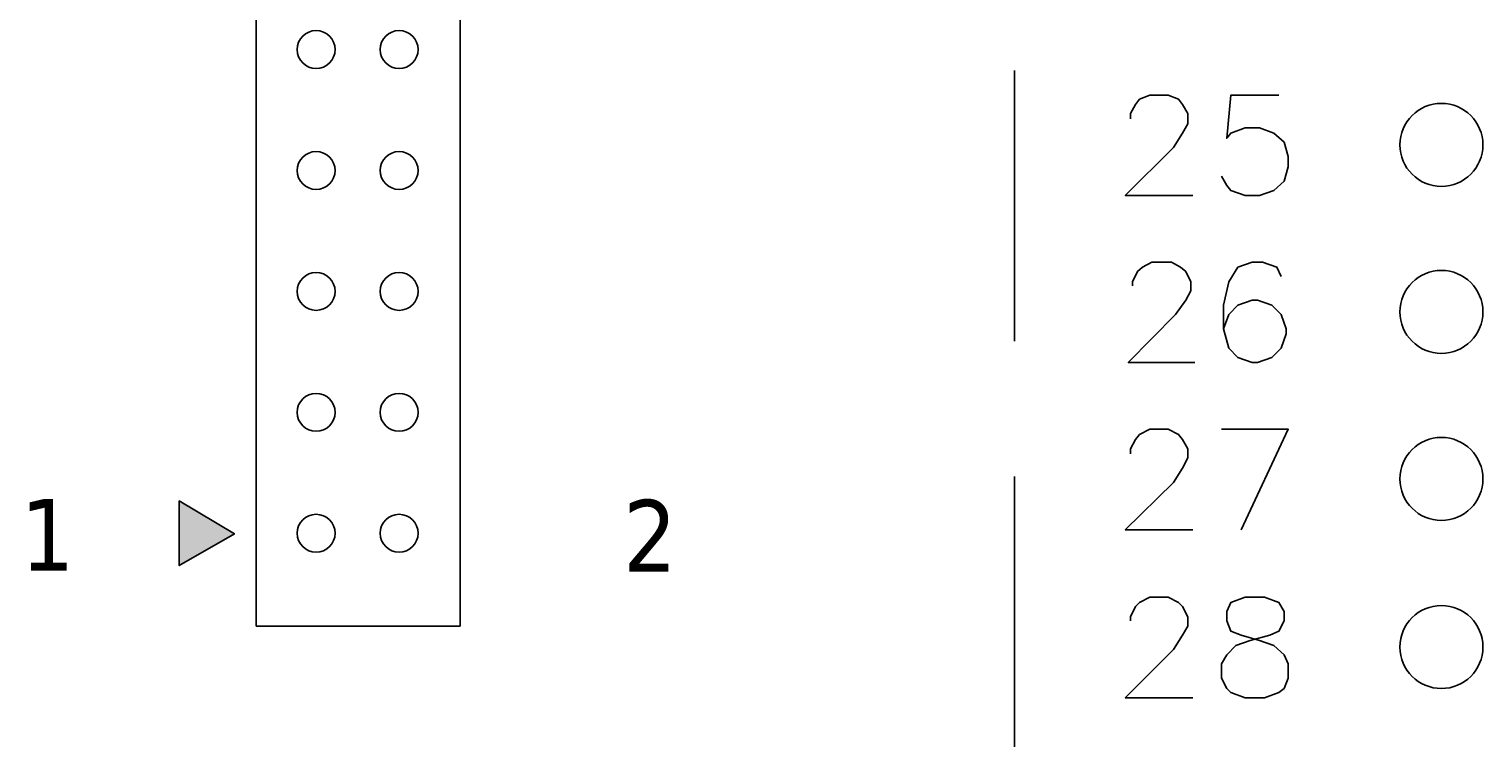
# Model space of a CAD drawing. Header units: inches. Extents: x 0 to 1016, y 0 to 711.
# Tile 7 of 17: x 559 to 644, y 354 to 396. Entities that reach past the tile are written whole.
import ezdxf

# ---------------------------------------------------------------- set-up
doc = ezdxf.new("R2010")
doc.units = ezdxf.units.IN
doc.header["$LTSCALE"] = 10
doc.header["$MEASUREMENT"] = 0

msp = doc.modelspace()

# ---------------------------------------------------------------- hatches: boundary and pattern name
h = msp.add_hatch(color=256)
h.dxf.hatch_style = 2
h.paths.add_polyline_path([(571.067, 366.606), (567.827, 364.746), (567.827, 368.526)])

# ---------------------------------------------------------------- linework, layer by layer
at = {"lineweight": 25}
for p, q in [((584.267, 361.206), (584.267, 506.406)), ((572.327, 361.206), (572.327, 429.246)), ((616.727, 393.726), (616.727, 377.886)), ((616.727, 369.966), (616.727, 354.126)), ((584.267, 361.206), (572.327, 361.206))]:
    msp.add_line(p, q, dxfattribs=at)
for points in [[(623.507, 390.906), (623.507, 391.206), (623.807, 391.746), (624.047, 392.046), (624.647, 392.286), (625.727, 392.286), (626.327, 392.046), (626.567, 391.746), (626.867, 391.206), (626.867, 390.606), (626.567, 390.066), (626.027, 389.226), (623.207, 386.406), (627.167, 386.406)], [(632.207, 392.286), (629.387, 392.286), (629.147, 389.766), (629.387, 390.066), (630.227, 390.366), (631.067, 390.366), (631.907, 390.066), (632.507, 389.526), (632.747, 388.686), (632.747, 388.086), (632.507, 387.246), (631.907, 386.706), (631.067, 386.406), (630.227, 386.406), (629.387, 386.706), (629.147, 387.006), (628.847, 387.546)], [(623.627, 381.126), (623.627, 381.366), (623.927, 381.966), (624.227, 382.206), (624.767, 382.506), (625.907, 382.506), (626.447, 382.206), (626.747, 381.966), (627.047, 381.366), (627.047, 380.826), (626.747, 380.286), (626.147, 379.446), (623.387, 376.626), (627.287, 376.626)], [(632.327, 381.666), (632.087, 382.206), (631.247, 382.506), (630.647, 382.506), (629.807, 382.206), (629.267, 381.366), (628.967, 379.986), (628.967, 378.606), (629.267, 377.466), (629.807, 376.926), (630.647, 376.626), (630.947, 376.626), (631.787, 376.926), (632.327, 377.466), (632.627, 378.306), (632.627, 378.606), (632.327, 379.446), (631.787, 379.986), (630.947, 380.286), (630.647, 380.286), (629.807, 379.986), (629.267, 379.446), (628.967, 378.606)], [(623.507, 371.286), (623.507, 371.586), (623.807, 372.126), (624.047, 372.426), (624.647, 372.726), (625.727, 372.726), (626.327, 372.426), (626.567, 372.126), (626.867, 371.586), (626.867, 371.046), (626.567, 370.446), (626.027, 369.606), (623.207, 366.846), (627.167, 366.846)], [(628.847, 372.726), (632.747, 372.726), (629.987, 366.846)], [(571.067, 366.606), (567.827, 364.746), (567.827, 368.526), (571.067, 366.606)], [(623.507, 361.506), (623.507, 361.746), (623.807, 362.346), (624.047, 362.586), (624.647, 362.886), (625.727, 362.886), (626.327, 362.586), (626.567, 362.346), (626.867, 361.746), (626.867, 361.206), (626.567, 360.666), (626.027, 359.826), (623.207, 357.006), (627.167, 357.006)], [(630.227, 362.886), (629.387, 362.586), (629.147, 362.046), (629.147, 361.506), (629.387, 360.906), (629.987, 360.666), (631.067, 360.366), (631.907, 360.066), (632.507, 359.526), (632.747, 358.986), (632.747, 358.146), (632.507, 357.546), (632.207, 357.306), (631.367, 357.006), (630.227, 357.006), (629.387, 357.306), (629.147, 357.546), (628.847, 358.146), (628.847, 358.986), (629.147, 359.526), (629.687, 360.066), (630.527, 360.366), (631.667, 360.666), (632.207, 360.906), (632.507, 361.506), (632.507, 362.046), (632.207, 362.586), (631.367, 362.886), (630.227, 362.886)]]:
    msp.add_lwpolyline(points, dxfattribs=at)
msp.add_lwpolyline([(571.067, 366.606), (567.827, 364.746), (567.827, 368.526)], close=True)
at = {"lineweight": 0}
msp.add_lwpolyline([(571.067, 366.606), (567.827, 364.746), (567.827, 368.526)], close=True, dxfattribs=at)
at = {"lineweight": 25}
for points in [[(576.947, 394.956), (576.947, 395.569), (576.45, 396.066), (575.837, 396.066), (575.224, 396.066), (574.727, 395.569), (574.727, 394.956), (574.727, 394.343), (575.224, 393.846), (575.837, 393.846), (576.45, 393.846), (576.947, 394.343), (576.947, 394.956)], [(581.807, 394.956), (581.807, 395.569), (581.31, 396.066), (580.697, 396.066), (580.084, 396.066), (579.587, 395.569), (579.587, 394.956), (579.587, 394.343), (580.084, 393.846), (580.697, 393.846), (581.31, 393.846), (581.807, 394.343), (581.807, 394.956)], [(644.147, 389.376), (644.147, 390.718), (643.059, 391.806), (641.717, 391.806), (640.375, 391.806), (639.287, 390.718), (639.287, 389.376), (639.287, 388.034), (640.375, 386.946), (641.717, 386.946), (643.059, 386.946), (644.147, 388.034), (644.147, 389.376)], [(576.947, 387.876), (576.947, 388.489), (576.45, 388.986), (575.837, 388.986), (575.224, 388.986), (574.727, 388.489), (574.727, 387.876), (574.727, 387.263), (575.224, 386.766), (575.837, 386.766), (576.45, 386.766), (576.947, 387.263), (576.947, 387.876)], [(581.807, 387.876), (581.807, 388.489), (581.31, 388.986), (580.697, 388.986), (580.084, 388.986), (579.587, 388.489), (579.587, 387.876), (579.587, 387.263), (580.084, 386.766), (580.697, 386.766), (581.31, 386.766), (581.807, 387.263), (581.807, 387.876)], [(576.947, 380.796), (576.947, 381.409), (576.45, 381.906), (575.837, 381.906), (575.224, 381.906), (574.727, 381.409), (574.727, 380.796), (574.727, 380.183), (575.224, 379.686), (575.837, 379.686), (576.45, 379.686), (576.947, 380.183), (576.947, 380.796)], [(581.807, 380.796), (581.807, 381.409), (581.31, 381.906), (580.697, 381.906), (580.084, 381.906), (579.587, 381.409), (579.587, 380.796), (579.587, 380.183), (580.084, 379.686), (580.697, 379.686), (581.31, 379.686), (581.807, 380.183), (581.807, 380.796)], [(644.147, 379.596), (644.147, 380.938), (643.059, 382.026), (641.717, 382.026), (640.375, 382.026), (639.287, 380.938), (639.287, 379.596), (639.287, 378.254), (640.375, 377.166), (641.717, 377.166), (643.059, 377.166), (644.147, 378.254), (644.147, 379.596)], [(576.947, 373.716), (576.947, 374.329), (576.45, 374.826), (575.837, 374.826), (575.224, 374.826), (574.727, 374.329), (574.727, 373.716), (574.727, 373.103), (575.224, 372.606), (575.837, 372.606), (576.45, 372.606), (576.947, 373.103), (576.947, 373.716)], [(581.807, 373.716), (581.807, 374.329), (581.31, 374.826), (580.697, 374.826), (580.084, 374.826), (579.587, 374.329), (579.587, 373.716), (579.587, 373.103), (580.084, 372.606), (580.697, 372.606), (581.31, 372.606), (581.807, 373.103), (581.807, 373.716)], [(644.147, 369.816), (644.147, 371.158), (643.059, 372.246), (641.717, 372.246), (640.375, 372.246), (639.287, 371.158), (639.287, 369.816), (639.287, 368.474), (640.375, 367.386), (641.717, 367.386), (643.059, 367.386), (644.147, 368.474), (644.147, 369.816)], [(576.947, 366.636), (576.947, 367.249), (576.45, 367.746), (575.837, 367.746), (575.224, 367.746), (574.727, 367.249), (574.727, 366.636), (574.727, 366.023), (575.224, 365.526), (575.837, 365.526), (576.45, 365.526), (576.947, 366.023), (576.947, 366.636)], [(581.807, 366.636), (581.807, 367.249), (581.31, 367.746), (580.697, 367.746), (580.084, 367.746), (579.587, 367.249), (579.587, 366.636), (579.587, 366.023), (580.084, 365.526), (580.697, 365.526), (581.31, 365.526), (581.807, 366.023), (581.807, 366.636)], [(644.147, 359.976), (644.147, 361.318), (643.059, 362.406), (641.717, 362.406), (640.375, 362.406), (639.287, 361.318), (639.287, 359.976), (639.287, 358.634), (640.375, 357.546), (641.717, 357.546), (643.059, 357.546), (644.147, 358.634), (644.147, 359.976)]]:
    msp.add_open_spline(points, degree=3, knots=[0, 0, 0, 0, 1, 1, 1, 2, 2, 2, 3, 3, 3, 4, 4, 4, 4], dxfattribs=at)

# ---------------------------------------------------------------- texts
at = {"char_height": 0.2, "attachment_point": 7}
for s, insert in [('{\\Ftahoma|c0;\\H21.02548x;\\C18;1}', (558.527, 364.445)), ('{\\Ftahoma|c0;\\H21.02548x;\\C18;2}', (593.807, 364.385))]:
    msp.add_mtext(s, dxfattribs=dict(at, insert=insert))

doc.saveas('drawing.dxf')
